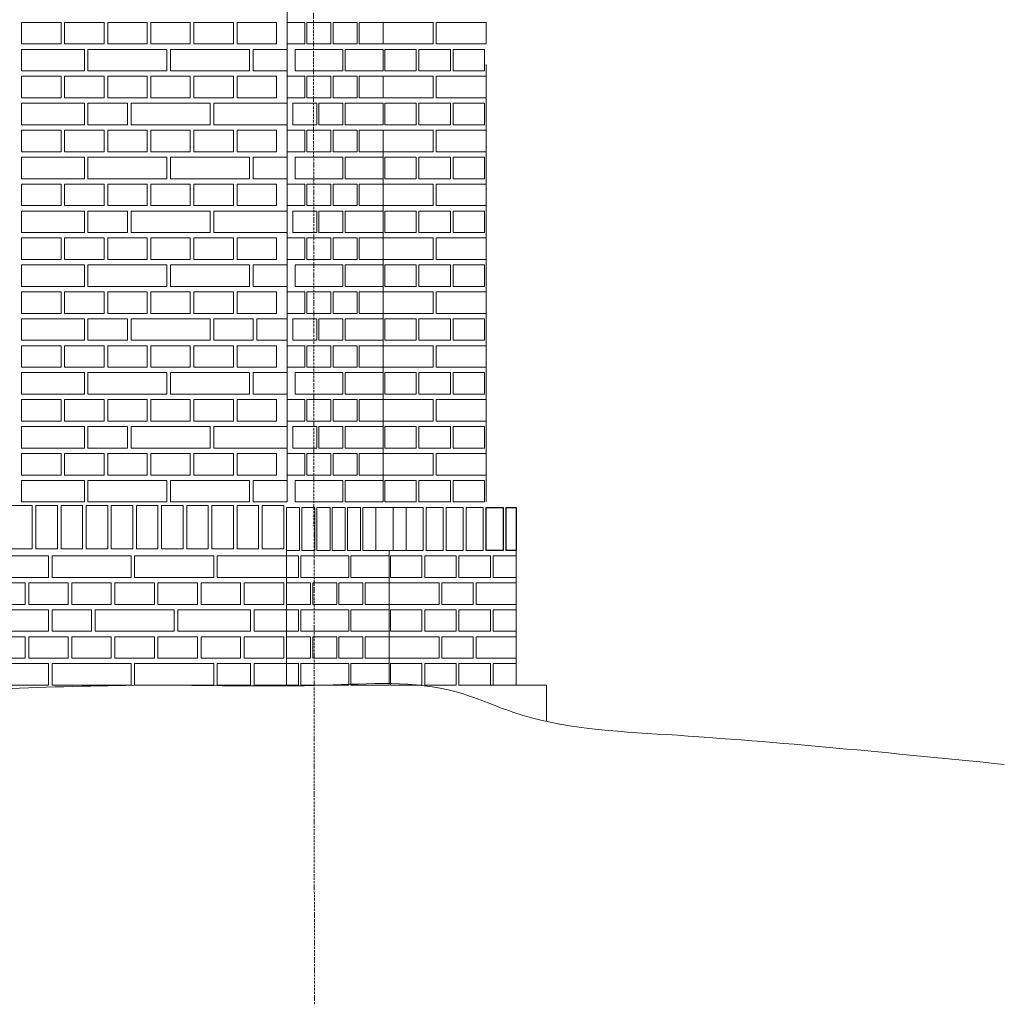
# Model space of a CAD drawing. Header units: millimetres. Extents: x -37887 to 94344, y -69777 to 116976.
# Tile 11 of 205: x 5206 to 7947, y -929 to 1812. Entities that reach past the tile are written whole.
import ezdxf

# ---------------------------------------------------------------- set-up
doc = ezdxf.new("R2010")
doc.units = ezdxf.units.MM
doc.linetypes.add('Linia siatki', pattern=[19.05, 12.7, -3.175, 0, -3.175])
for name, color, linetype, lineweight in [('01_inwentaryzacja', 8, 'Continuous', 9), ('02_odbudowa', 7, 'Continuous', 30), ('S-GRID', 1, 'Continuous', 9)]:
    doc.layers.add(name, color=color, linetype=linetype, lineweight=lineweight)

msp = doc.modelspace()

# ---------------------------------------------------------------- linework, layer by layer
at = {"layer": '01_inwentaryzacja'}
for p, q in [((5951.3, 5479.4), (5951.3, 469.4)), ((6504.6, 1687.6), (6504.6, 469.4)), ((6218.4, 1469.1), (6218.4, 469.4)), ((5948.9, 409.4), (5948.9, -40.6)), ((6234.5, 334.4), (6234.5, -40.6)), ((6588.7, 334.4), (6588.7, -40.6)), ((5891.9, -40.6), (5891.9, -42.7)), ((6495.8, -40.6), (6672.8, -40.6)), ((6672.8, -40.6), (6672.8, -141.3))]:
    msp.add_line(p, q, dxfattribs=at)
for points in [[(5211.3, 1804.4), (5211.3, 1744.4), (5321.3, 1744.4), (5321.3, 1804.4), (5211.3, 1804.4)], [(5331.3, 1804.4), (5331.3, 1744.4), (5441.3, 1744.4), (5441.3, 1804.4), (5331.3, 1804.4)], [(5451.3, 1804.4), (5451.3, 1744.4), (5561.3, 1744.4), (5561.3, 1804.4), (5451.3, 1804.4)], [(5571.3, 1804.4), (5571.3, 1744.4), (5681.3, 1744.4), (5681.3, 1804.4), (5571.3, 1804.4)], [(5691.3, 1804.4), (5691.3, 1744.4), (5801.3, 1744.4), (5801.3, 1804.4), (5691.3, 1804.4)], [(5811.3, 1804.4), (5811.3, 1744.4), (5921.3, 1744.4), (5921.3, 1804.4), (5811.3, 1804.4)], [(5951.3, 1744.4), (6000, 1744.4), (6000, 1804.4), (5951.3, 1804.4), (5951.3, 1744.4)], [(6006.1, 1744.4), (6072.8, 1744.4), (6072.8, 1804.4), (6006.1, 1804.4), (6006.1, 1744.4)], [(6078.9, 1744.4), (6145.6, 1744.4), (6145.6, 1804.4), (6078.9, 1804.4), (6078.9, 1744.4)], [(6151.7, 1744.4), (6218.4, 1744.4), (6218.4, 1804.4), (6151.7, 1804.4), (6151.7, 1744.4)], [(6357.5, 1744.4), (6218.4, 1744.4), (6218.4, 1804.4), (6357.5, 1804.4), (6357.5, 1744.4)], [(6504.6, 1744.4), (6365.5, 1744.4), (6365.5, 1804.4), (6504.6, 1804.4), (6504.6, 1744.4)], [(5211.3, 1669.4), (5386.3, 1669.4), (5386.3, 1729.4), (5211.3, 1729.4), (5211.3, 1669.4)], [(5396.3, 1729.4), (5396.3, 1669.4), (5616.3, 1669.4), (5616.3, 1729.4), (5396.3, 1729.4)], [(5626.3, 1729.4), (5626.3, 1669.4), (5846.3, 1669.4), (5846.3, 1729.4), (5626.3, 1729.4)], [(5856.3, 1729.4), (5856.3, 1669.4), (5951.3, 1669.4), (5951.3, 1729.4), (5856.3, 1729.4)], [(6106.2, 1669.4), (6106.2, 1729.4), (5972.7, 1729.4), (5972.7, 1669.4), (6106.2, 1669.4)], [(6218.4, 1669.4), (6218.4, 1729.4), (6112.2, 1729.4), (6112.2, 1669.4), (6218.4, 1669.4)], [(6222.4, 1669.4), (6222.4, 1729.4), (6309.8, 1729.4), (6309.8, 1669.4), (6222.4, 1669.4)], [(6317.8, 1669.4), (6317.8, 1729.4), (6405.2, 1729.4), (6405.2, 1669.4), (6317.8, 1669.4)], [(6413.2, 1669.4), (6413.2, 1729.4), (6500.6, 1729.4), (6500.6, 1669.4), (6413.2, 1669.4)], [(5211.3, 1654.4), (5211.3, 1594.4), (5321.3, 1594.4), (5321.3, 1654.4), (5211.3, 1654.4)], [(5331.3, 1654.4), (5331.3, 1594.4), (5441.3, 1594.4), (5441.3, 1654.4), (5331.3, 1654.4)], [(5451.3, 1654.4), (5451.3, 1594.4), (5561.3, 1594.4), (5561.3, 1654.4), (5451.3, 1654.4)], [(5571.3, 1654.4), (5571.3, 1594.4), (5681.3, 1594.4), (5681.3, 1654.4), (5571.3, 1654.4)], [(5691.3, 1654.4), (5691.3, 1594.4), (5801.3, 1594.4), (5801.3, 1654.4), (5691.3, 1654.4)], [(5811.3, 1654.4), (5811.3, 1594.4), (5921.3, 1594.4), (5921.3, 1654.4), (5811.3, 1654.4)], [(5951.3, 1594.4), (6000, 1594.4), (6000, 1654.4), (5951.3, 1654.4), (5951.3, 1594.4)], [(6006.1, 1594.4), (6072.8, 1594.4), (6072.8, 1654.4), (6006.1, 1654.4), (6006.1, 1594.4)], [(6078.9, 1594.4), (6145.6, 1594.4), (6145.6, 1654.4), (6078.9, 1654.4), (6078.9, 1594.4)], [(6151.7, 1594.4), (6218.4, 1594.4), (6218.4, 1654.4), (6151.7, 1654.4), (6151.7, 1594.4)], [(6357.5, 1594.4), (6218.4, 1594.4), (6218.4, 1654.4), (6357.5, 1654.4), (6357.5, 1594.4)], [(6504.6, 1594.4), (6365.5, 1594.4), (6365.5, 1654.4), (6504.6, 1654.4), (6504.6, 1594.4)], [(5211.3, 1519.4), (5386.3, 1519.4), (5386.3, 1579.4), (5211.3, 1579.4), (5211.3, 1519.4)], [(5396.3, 1579.4), (5396.3, 1519.4), (5506.3, 1519.4), (5506.3, 1579.4), (5396.3, 1579.4)], [(5516.3, 1579.4), (5516.3, 1519.4), (5736.3, 1519.4), (5736.3, 1579.4), (5516.3, 1579.4)], [(5746.3, 1579.4), (5746.3, 1519.4), (5951.3, 1519.4), (5951.3, 1579.4), (5746.3, 1579.4)], [(5966.6, 1519.4), (6033.4, 1519.4), (6033.4, 1579.4), (5966.6, 1579.4), (5966.6, 1519.4)], [(6039.4, 1519.4), (6106.2, 1519.4), (6106.2, 1579.4), (6039.4, 1579.4), (6039.4, 1519.4)], [(6218.4, 1519.4), (6218.4, 1579.4), (6112.2, 1579.4), (6112.2, 1519.4), (6218.4, 1519.4)], [(6222.4, 1519.4), (6222.4, 1579.4), (6309.8, 1579.4), (6309.8, 1519.4), (6222.4, 1519.4)], [(6317.8, 1519.4), (6317.8, 1579.4), (6405.2, 1579.4), (6405.2, 1519.4), (6317.8, 1519.4)], [(6413.2, 1519.4), (6413.2, 1579.4), (6500.6, 1579.4), (6500.6, 1519.4), (6413.2, 1519.4)], [(5211.3, 1504.4), (5211.3, 1444.4), (5321.3, 1444.4), (5321.3, 1504.4), (5211.3, 1504.4)], [(5331.3, 1504.4), (5331.3, 1444.4), (5441.3, 1444.4), (5441.3, 1504.4), (5331.3, 1504.4)], [(5451.3, 1504.4), (5451.3, 1444.4), (5561.3, 1444.4), (5561.3, 1504.4), (5451.3, 1504.4)], [(5571.3, 1504.4), (5571.3, 1444.4), (5681.3, 1444.4), (5681.3, 1504.4), (5571.3, 1504.4)], [(5691.3, 1504.4), (5691.3, 1444.4), (5801.3, 1444.4), (5801.3, 1504.4), (5691.3, 1504.4)], [(5811.3, 1504.4), (5811.3, 1444.4), (5921.3, 1444.4), (5921.3, 1504.4), (5811.3, 1504.4)], [(5951.3, 1444.4), (6000, 1444.4), (6000, 1504.4), (5951.3, 1504.4), (5951.3, 1444.4)], [(6006.1, 1444.4), (6072.8, 1444.4), (6072.8, 1504.4), (6006.1, 1504.4), (6006.1, 1444.4)], [(6078.9, 1444.4), (6145.6, 1444.4), (6145.6, 1504.4), (6078.9, 1504.4), (6078.9, 1444.4)], [(6151.7, 1444.4), (6218.4, 1444.4), (6218.4, 1504.4), (6151.7, 1504.4), (6151.7, 1444.4)], [(6357.5, 1444.4), (6218.4, 1444.4), (6218.4, 1504.4), (6357.5, 1504.4), (6357.5, 1444.4)], [(6504.6, 1444.4), (6365.5, 1444.4), (6365.5, 1504.4), (6504.6, 1504.4), (6504.6, 1444.4)], [(5211.3, 1369.4), (5386.3, 1369.4), (5386.3, 1429.4), (5211.3, 1429.4), (5211.3, 1369.4)], [(5396.3, 1429.4), (5396.3, 1369.4), (5616.3, 1369.4), (5616.3, 1429.4), (5396.3, 1429.4)], [(5626.3, 1429.4), (5626.3, 1369.4), (5846.3, 1369.4), (5846.3, 1429.4), (5626.3, 1429.4)], [(5856.3, 1429.4), (5856.3, 1369.4), (5951.3, 1369.4), (5951.3, 1429.4), (5856.3, 1429.4)], [(6106.2, 1369.4), (6106.2, 1429.4), (5972.7, 1429.4), (5972.7, 1369.4), (6106.2, 1369.4)], [(6218.4, 1369.4), (6218.4, 1429.4), (6112.2, 1429.4), (6112.2, 1369.4), (6218.4, 1369.4)], [(6222.4, 1369.4), (6222.4, 1429.4), (6309.8, 1429.4), (6309.8, 1369.4), (6222.4, 1369.4)], [(6317.8, 1369.4), (6317.8, 1429.4), (6405.2, 1429.4), (6405.2, 1369.4), (6317.8, 1369.4)], [(6413.2, 1369.4), (6413.2, 1429.4), (6500.6, 1429.4), (6500.6, 1369.4), (6413.2, 1369.4)], [(5211.3, 1354.4), (5211.3, 1294.4), (5321.3, 1294.4), (5321.3, 1354.4), (5211.3, 1354.4)], [(5331.3, 1354.4), (5331.3, 1294.4), (5441.3, 1294.4), (5441.3, 1354.4), (5331.3, 1354.4)], [(5451.3, 1354.4), (5451.3, 1294.4), (5561.3, 1294.4), (5561.3, 1354.4), (5451.3, 1354.4)], [(5571.3, 1354.4), (5571.3, 1294.4), (5681.3, 1294.4), (5681.3, 1354.4), (5571.3, 1354.4)], [(5691.3, 1354.4), (5691.3, 1294.4), (5801.3, 1294.4), (5801.3, 1354.4), (5691.3, 1354.4)], [(5811.3, 1354.4), (5811.3, 1294.4), (5921.3, 1294.4), (5921.3, 1354.4), (5811.3, 1354.4)], [(5951.3, 1294.4), (6000, 1294.4), (6000, 1354.4), (5951.3, 1354.4), (5951.3, 1294.4)], [(6006.1, 1294.4), (6072.8, 1294.4), (6072.8, 1354.4), (6006.1, 1354.4), (6006.1, 1294.4)], [(6078.9, 1294.4), (6145.6, 1294.4), (6145.6, 1354.4), (6078.9, 1354.4), (6078.9, 1294.4)], [(6151.7, 1294.4), (6218.4, 1294.4), (6218.4, 1354.4), (6151.7, 1354.4), (6151.7, 1294.4)], [(6357.5, 1294.4), (6218.4, 1294.4), (6218.4, 1354.4), (6357.5, 1354.4), (6357.5, 1294.4)], [(6504.6, 1294.4), (6365.5, 1294.4), (6365.5, 1354.4), (6504.6, 1354.4), (6504.6, 1294.4)], [(5211.3, 1219.4), (5386.3, 1219.4), (5386.3, 1279.4), (5211.3, 1279.4), (5211.3, 1219.4)], [(5396.3, 1279.4), (5396.3, 1219.4), (5506.3, 1219.4), (5506.3, 1279.4), (5396.3, 1279.4)], [(5516.3, 1279.4), (5516.3, 1219.4), (5736.3, 1219.4), (5736.3, 1279.4), (5516.3, 1279.4)], [(5746.3, 1279.4), (5746.3, 1219.4), (5951.3, 1219.4), (5951.3, 1279.4), (5746.3, 1279.4)], [(5966.6, 1219.4), (6033.4, 1219.4), (6033.4, 1279.4), (5966.6, 1279.4), (5966.6, 1219.4)], [(6039.4, 1219.4), (6106.2, 1219.4), (6106.2, 1279.4), (6039.4, 1279.4), (6039.4, 1219.4)], [(6218.4, 1219.4), (6218.4, 1279.4), (6112.2, 1279.4), (6112.2, 1219.4), (6218.4, 1219.4)], [(6222.4, 1219.4), (6222.4, 1279.4), (6309.8, 1279.4), (6309.8, 1219.4), (6222.4, 1219.4)], [(6317.8, 1219.4), (6317.8, 1279.4), (6405.2, 1279.4), (6405.2, 1219.4), (6317.8, 1219.4)], [(6413.2, 1219.4), (6413.2, 1279.4), (6500.6, 1279.4), (6500.6, 1219.4), (6413.2, 1219.4)], [(5211.3, 1204.4), (5211.3, 1144.4), (5321.3, 1144.4), (5321.3, 1204.4), (5211.3, 1204.4)], [(5331.3, 1204.4), (5331.3, 1144.4), (5441.3, 1144.4), (5441.3, 1204.4), (5331.3, 1204.4)], [(5451.3, 1204.4), (5451.3, 1144.4), (5561.3, 1144.4), (5561.3, 1204.4), (5451.3, 1204.4)], [(5571.3, 1204.4), (5571.3, 1144.4), (5681.3, 1144.4), (5681.3, 1204.4), (5571.3, 1204.4)], [(5691.3, 1204.4), (5691.3, 1144.4), (5801.3, 1144.4), (5801.3, 1204.4), (5691.3, 1204.4)], [(5811.3, 1204.4), (5811.3, 1144.4), (5921.3, 1144.4), (5921.3, 1204.4), (5811.3, 1204.4)], [(5951.3, 1144.4), (6000, 1144.4), (6000, 1204.4), (5951.3, 1204.4), (5951.3, 1144.4)], [(6006.1, 1144.4), (6072.8, 1144.4), (6072.8, 1204.4), (6006.1, 1204.4), (6006.1, 1144.4)], [(6078.9, 1144.4), (6145.6, 1144.4), (6145.6, 1204.4), (6078.9, 1204.4), (6078.9, 1144.4)], [(6151.7, 1144.4), (6218.4, 1144.4), (6218.4, 1204.4), (6151.7, 1204.4), (6151.7, 1144.4)], [(6357.5, 1144.4), (6218.4, 1144.4), (6218.4, 1204.4), (6357.5, 1204.4), (6357.5, 1144.4)], [(6504.6, 1144.4), (6365.5, 1144.4), (6365.5, 1204.4), (6504.6, 1204.4), (6504.6, 1144.4)], [(5211.3, 1069.4), (5386.3, 1069.4), (5386.3, 1129.4), (5211.3, 1129.4), (5211.3, 1069.4)], [(5396.3, 1129.4), (5396.3, 1069.4), (5616.3, 1069.4), (5616.3, 1129.4), (5396.3, 1129.4)], [(5626.3, 1129.4), (5626.3, 1069.4), (5846.3, 1069.4), (5846.3, 1129.4), (5626.3, 1129.4)], [(5856.3, 1129.4), (5856.3, 1069.4), (5951.3, 1069.4), (5951.3, 1129.4), (5856.3, 1129.4)], [(6106.2, 1069.4), (6106.2, 1129.4), (5972.7, 1129.4), (5972.7, 1069.4), (6106.2, 1069.4)], [(6218.4, 1069.4), (6218.4, 1129.4), (6112.2, 1129.4), (6112.2, 1069.4), (6218.4, 1069.4)], [(6222.4, 1069.4), (6222.4, 1129.4), (6309.8, 1129.4), (6309.8, 1069.4), (6222.4, 1069.4)], [(6317.8, 1069.4), (6317.8, 1129.4), (6405.2, 1129.4), (6405.2, 1069.4), (6317.8, 1069.4)], [(6413.2, 1069.4), (6413.2, 1129.4), (6500.6, 1129.4), (6500.6, 1069.4), (6413.2, 1069.4)], [(5211.3, 1054.4), (5211.3, 994.4), (5321.3, 994.4), (5321.3, 1054.4), (5211.3, 1054.4)], [(5331.3, 1054.4), (5331.3, 994.4), (5441.3, 994.4), (5441.3, 1054.4), (5331.3, 1054.4)], [(5451.3, 1054.4), (5451.3, 994.4), (5561.3, 994.4), (5561.3, 1054.4), (5451.3, 1054.4)], [(5571.3, 1054.4), (5571.3, 994.4), (5681.3, 994.4), (5681.3, 1054.4), (5571.3, 1054.4)], [(5691.3, 1054.4), (5691.3, 994.4), (5801.3, 994.4), (5801.3, 1054.4), (5691.3, 1054.4)], [(5811.3, 1054.4), (5811.3, 994.4), (5921.3, 994.4), (5921.3, 1054.4), (5811.3, 1054.4)], [(5951.3, 994.4), (6000, 994.4), (6000, 1054.4), (5951.3, 1054.4), (5951.3, 994.4)], [(6006.1, 994.4), (6072.8, 994.4), (6072.8, 1054.4), (6006.1, 1054.4), (6006.1, 994.4)], [(6078.9, 994.4), (6145.6, 994.4), (6145.6, 1054.4), (6078.9, 1054.4), (6078.9, 994.4)], [(6151.7, 994.4), (6218.4, 994.4), (6218.4, 1054.4), (6151.7, 1054.4), (6151.7, 994.4)], [(6357.5, 994.4), (6218.4, 994.4), (6218.4, 1054.4), (6357.5, 1054.4), (6357.5, 994.4)], [(6504.6, 994.4), (6365.5, 994.4), (6365.5, 1054.4), (6504.6, 1054.4), (6504.6, 994.4)], [(5211.3, 919.4), (5386.3, 919.4), (5386.3, 979.4), (5211.3, 979.4), (5211.3, 919.4)], [(5396.3, 979.4), (5396.3, 919.4), (5506.3, 919.4), (5506.3, 979.4), (5396.3, 979.4)], [(5516.3, 979.4), (5516.3, 919.4), (5736.3, 919.4), (5736.3, 979.4), (5516.3, 979.4)], [(5746.3, 979.4), (5746.3, 919.4), (5856.3, 919.4), (5856.3, 979.4), (5746.3, 979.4)], [(5866.3, 979.4), (5866.3, 919.4), (5951.3, 919.4), (5951.3, 979.4), (5866.3, 979.4)], [(5966.6, 919.4), (6033.4, 919.4), (6033.4, 979.4), (5966.6, 979.4), (5966.6, 919.4)], [(6039.4, 919.4), (6106.2, 919.4), (6106.2, 979.4), (6039.4, 979.4), (6039.4, 919.4)], [(6218.4, 919.4), (6218.4, 979.4), (6112.2, 979.4), (6112.2, 919.4), (6218.4, 919.4)], [(6222.4, 919.4), (6222.4, 979.4), (6309.8, 979.4), (6309.8, 919.4), (6222.4, 919.4)], [(6317.8, 919.4), (6317.8, 979.4), (6405.2, 979.4), (6405.2, 919.4), (6317.8, 919.4)], [(6413.2, 919.4), (6413.2, 979.4), (6500.6, 979.4), (6500.6, 919.4), (6413.2, 919.4)], [(5211.3, 904.4), (5211.3, 844.4), (5321.3, 844.4), (5321.3, 904.4), (5211.3, 904.4)], [(5331.3, 904.4), (5331.3, 844.4), (5441.3, 844.4), (5441.3, 904.4), (5331.3, 904.4)], [(5451.3, 904.4), (5451.3, 844.4), (5561.3, 844.4), (5561.3, 904.4), (5451.3, 904.4)], [(5571.3, 904.4), (5571.3, 844.4), (5681.3, 844.4), (5681.3, 904.4), (5571.3, 904.4)], [(5691.3, 904.4), (5691.3, 844.4), (5801.3, 844.4), (5801.3, 904.4), (5691.3, 904.4)], [(5811.3, 904.4), (5811.3, 844.4), (5921.3, 844.4), (5921.3, 904.4), (5811.3, 904.4)], [(5951.3, 844.4), (6000, 844.4), (6000, 904.4), (5951.3, 904.4), (5951.3, 844.4)], [(6006.1, 844.4), (6072.8, 844.4), (6072.8, 904.4), (6006.1, 904.4), (6006.1, 844.4)], [(6078.9, 844.4), (6145.6, 844.4), (6145.6, 904.4), (6078.9, 904.4), (6078.9, 844.4)], [(6151.7, 844.4), (6218.4, 844.4), (6218.4, 904.4), (6151.7, 904.4), (6151.7, 844.4)], [(6357.5, 844.4), (6218.4, 844.4), (6218.4, 904.4), (6357.5, 904.4), (6357.5, 844.4)], [(6504.6, 844.4), (6365.5, 844.4), (6365.5, 904.4), (6504.6, 904.4), (6504.6, 844.4)], [(5211.3, 769.4), (5386.3, 769.4), (5386.3, 829.4), (5211.3, 829.4), (5211.3, 769.4)], [(5396.3, 829.4), (5396.3, 769.4), (5616.3, 769.4), (5616.3, 829.4), (5396.3, 829.4)], [(5626.3, 829.4), (5626.3, 769.4), (5846.3, 769.4), (5846.3, 829.4), (5626.3, 829.4)], [(5856.3, 829.4), (5856.3, 769.4), (5951.3, 769.4), (5951.3, 829.4), (5856.3, 829.4)], [(6106.2, 769.4), (6106.2, 829.4), (5972.7, 829.4), (5972.7, 769.4), (6106.2, 769.4)], [(6218.4, 769.4), (6218.4, 829.4), (6112.2, 829.4), (6112.2, 769.4), (6218.4, 769.4)], [(6222.4, 769.4), (6222.4, 829.4), (6309.8, 829.4), (6309.8, 769.4), (6222.4, 769.4)], [(6317.8, 769.4), (6317.8, 829.4), (6405.2, 829.4), (6405.2, 769.4), (6317.8, 769.4)], [(6413.2, 769.4), (6413.2, 829.4), (6500.6, 829.4), (6500.6, 769.4), (6413.2, 769.4)], [(5211.3, 754.4), (5211.3, 694.4), (5321.3, 694.4), (5321.3, 754.4), (5211.3, 754.4)], [(5331.3, 754.4), (5331.3, 694.4), (5441.3, 694.4), (5441.3, 754.4), (5331.3, 754.4)], [(5451.3, 754.4), (5451.3, 694.4), (5561.3, 694.4), (5561.3, 754.4), (5451.3, 754.4)], [(5571.3, 754.4), (5571.3, 694.4), (5681.3, 694.4), (5681.3, 754.4), (5571.3, 754.4)], [(5691.3, 754.4), (5691.3, 694.4), (5801.3, 694.4), (5801.3, 754.4), (5691.3, 754.4)], [(5811.3, 754.4), (5811.3, 694.4), (5921.3, 694.4), (5921.3, 754.4), (5811.3, 754.4)], [(5951.3, 694.4), (6000, 694.4), (6000, 754.4), (5951.3, 754.4), (5951.3, 694.4)], [(6006.1, 694.4), (6072.8, 694.4), (6072.8, 754.4), (6006.1, 754.4), (6006.1, 694.4)], [(6078.9, 694.4), (6145.6, 694.4), (6145.6, 754.4), (6078.9, 754.4), (6078.9, 694.4)], [(6151.7, 694.4), (6218.4, 694.4), (6218.4, 754.4), (6151.7, 754.4), (6151.7, 694.4)], [(6357.5, 694.4), (6218.4, 694.4), (6218.4, 754.4), (6357.5, 754.4), (6357.5, 694.4)], [(6504.6, 694.4), (6365.5, 694.4), (6365.5, 754.4), (6504.6, 754.4), (6504.6, 694.4)], [(5211.3, 619.4), (5386.3, 619.4), (5386.3, 679.4), (5211.3, 679.4), (5211.3, 619.4)], [(5396.3, 679.4), (5396.3, 619.4), (5506.3, 619.4), (5506.3, 679.4), (5396.3, 679.4)], [(5516.3, 679.4), (5516.3, 619.4), (5736.3, 619.4), (5736.3, 679.4), (5516.3, 679.4)], [(5746.3, 679.4), (5746.3, 619.4), (5951.3, 619.4), (5951.3, 679.4), (5746.3, 679.4)], [(5966.6, 619.4), (6033.4, 619.4), (6033.4, 679.4), (5966.6, 679.4), (5966.6, 619.4)], [(6039.4, 619.4), (6106.2, 619.4), (6106.2, 679.4), (6039.4, 679.4), (6039.4, 619.4)], [(6218.4, 619.4), (6218.4, 679.4), (6112.2, 679.4), (6112.2, 619.4), (6218.4, 619.4)], [(6222.4, 619.4), (6222.4, 679.4), (6309.8, 679.4), (6309.8, 619.4), (6222.4, 619.4)], [(6317.8, 619.4), (6317.8, 679.4), (6405.2, 679.4), (6405.2, 619.4), (6317.8, 619.4)], [(6413.2, 619.4), (6413.2, 679.4), (6500.6, 679.4), (6500.6, 619.4), (6413.2, 619.4)], [(5211.3, 604.4), (5211.3, 544.4), (5321.3, 544.4), (5321.3, 604.4), (5211.3, 604.4)], [(5331.3, 604.4), (5331.3, 544.4), (5441.3, 544.4), (5441.3, 604.4), (5331.3, 604.4)], [(5451.3, 604.4), (5451.3, 544.4), (5561.3, 544.4), (5561.3, 604.4), (5451.3, 604.4)], [(5571.3, 604.4), (5571.3, 544.4), (5681.3, 544.4), (5681.3, 604.4), (5571.3, 604.4)], [(5691.3, 604.4), (5691.3, 544.4), (5801.3, 544.4), (5801.3, 604.4), (5691.3, 604.4)], [(5811.3, 604.4), (5811.3, 544.4), (5921.3, 544.4), (5921.3, 604.4), (5811.3, 604.4)], [(5951.3, 544.4), (6000, 544.4), (6000, 604.4), (5951.3, 604.4), (5951.3, 544.4)], [(6006.1, 544.4), (6072.8, 544.4), (6072.8, 604.4), (6006.1, 604.4), (6006.1, 544.4)], [(6078.9, 544.4), (6145.6, 544.4), (6145.6, 604.4), (6078.9, 604.4), (6078.9, 544.4)], [(6151.7, 544.4), (6218.4, 544.4), (6218.4, 604.4), (6151.7, 604.4), (6151.7, 544.4)], [(6357.5, 544.4), (6218.4, 544.4), (6218.4, 604.4), (6357.5, 604.4), (6357.5, 544.4)], [(6504.6, 544.4), (6365.5, 544.4), (6365.5, 604.4), (6504.6, 604.4), (6504.6, 544.4)], [(5211.3, 469.4), (5386.3, 469.4), (5386.3, 529.4), (5211.3, 529.4), (5211.3, 469.4)], [(5396.3, 529.4), (5396.3, 469.4), (5616.3, 469.4), (5616.3, 529.4), (5396.3, 529.4)], [(5626.3, 529.4), (5626.3, 469.4), (5846.3, 469.4), (5846.3, 529.4), (5626.3, 529.4)], [(5856.3, 529.4), (5856.3, 469.4), (5951.3, 469.4), (5951.3, 529.4), (5856.3, 529.4)], [(6106.2, 469.4), (6106.2, 529.4), (5972.7, 529.4), (5972.7, 469.4), (6106.2, 469.4)], [(6218.4, 469.4), (6218.4, 529.4), (6112.2, 529.4), (6112.2, 469.4), (6218.4, 469.4)], [(6222.4, 469.4), (6222.4, 529.4), (6309.8, 529.4), (6309.8, 469.4), (6222.4, 469.4)], [(6317.8, 469.4), (6317.8, 529.4), (6405.2, 529.4), (6405.2, 469.4), (6317.8, 469.4)], [(6413.2, 469.4), (6413.2, 529.4), (6500.6, 529.4), (6500.6, 469.4), (6413.2, 469.4)], [(5181.3, 339.4), (5181.3, 459.4), (5241.3, 459.4), (5241.3, 339.4), (5181.3, 339.4)], [(5251.3, 339.4), (5251.3, 459.4), (5311.3, 459.4), (5311.3, 339.4), (5251.3, 339.4)], [(5321.3, 339.4), (5321.3, 459.4), (5381.3, 459.4), (5381.3, 339.4), (5321.3, 339.4)], [(5321.3, 339.4), (5321.3, 459.4), (5381.3, 459.4), (5381.3, 339.4), (5321.3, 339.4)], [(5391.3, 339.4), (5391.3, 459.4), (5451.3, 459.4), (5451.3, 339.4), (5391.3, 339.4)], [(5461.3, 339.4), (5461.3, 459.4), (5521.3, 459.4), (5521.3, 339.4), (5461.3, 339.4)], [(5531.3, 339.4), (5531.3, 459.4), (5591.3, 459.4), (5591.3, 339.4), (5531.3, 339.4)], [(5601.3, 339.4), (5601.3, 459.4), (5661.3, 459.4), (5661.3, 339.4), (5601.3, 339.4)], [(5671.3, 339.4), (5671.3, 459.4), (5731.3, 459.4), (5731.3, 339.4), (5671.3, 339.4)], [(5741.3, 339.4), (5741.3, 459.4), (5801.3, 459.4), (5801.3, 339.4), (5741.3, 339.4)], [(5811.3, 339.4), (5811.3, 459.4), (5871.3, 459.4), (5871.3, 339.4), (5811.3, 339.4)], [(5881.3, 339.4), (5881.3, 459.4), (5941.3, 459.4), (5941.3, 339.4), (5881.3, 339.4)], [(5111.3, 259.4), (5286.3, 259.4), (5286.3, 319.4), (5111.3, 319.4), (5111.3, 259.4)], [(5296.3, 319.4), (5296.3, 259.4), (5516.3, 259.4), (5516.3, 319.4), (5296.3, 319.4)], [(5526.3, 319.4), (5526.3, 259.4), (5746.3, 259.4), (5746.3, 319.4), (5526.3, 319.4)], [(5756.3, 319.4), (5756.3, 259.4), (5948.9, 259.4), (5948.9, 319.4), (5756.3, 319.4)], [(5982.7, 259.4), (5982.7, 319.4), (5948.9, 319.4), (5948.9, 259.4), (5982.7, 259.4)], [(6122.2, 259.4), (6122.2, 319.4), (5988.7, 319.4), (5988.7, 259.4), (6122.2, 259.4)], [(6234.5, 259.4), (6234.5, 319.4), (6128.3, 319.4), (6128.3, 259.4), (6234.5, 259.4)], [(6238.4, 259.4), (6238.4, 319.4), (6325.9, 319.4), (6325.9, 259.4), (6238.4, 259.4)], [(6333.8, 259.4), (6333.8, 319.4), (6421.3, 319.4), (6421.3, 259.4), (6333.8, 259.4)], [(6429.2, 259.4), (6429.2, 319.4), (6516.7, 319.4), (6516.7, 259.4), (6429.2, 259.4)], [(6524.6, 259.4), (6524.6, 319.4), (6588.7, 319.4)], [(6588.7, 259.4), (6524.6, 259.4)], [(5111.3, 244.4), (5111.3, 184.4), (5221.3, 184.4), (5221.3, 244.4), (5111.3, 244.4)], [(5231.3, 244.4), (5231.3, 184.4), (5341.3, 184.4), (5341.3, 244.4), (5231.3, 244.4)], [(5351.3, 244.4), (5351.3, 184.4), (5461.3, 184.4), (5461.3, 244.4), (5351.3, 244.4)], [(5471.3, 244.4), (5471.3, 184.4), (5581.3, 184.4), (5581.3, 244.4), (5471.3, 244.4)], [(5591.3, 244.4), (5591.3, 184.4), (5701.3, 184.4), (5701.3, 244.4), (5591.3, 244.4)], [(5711.3, 244.4), (5711.3, 184.4), (5821.3, 184.4), (5821.3, 244.4), (5711.3, 244.4)], [(5831.3, 244.4), (5831.3, 184.4), (5941.3, 184.4), (5941.3, 244.4), (5831.3, 244.4)], [(5948.9, 184.4), (6016, 184.4), (6016, 244.4), (5948.9, 244.4), (5948.9, 184.4)], [(6022.1, 184.4), (6088.8, 184.4), (6088.8, 244.4), (6022.1, 244.4), (6022.1, 184.4)], [(6094.9, 184.4), (6161.7, 184.4), (6161.7, 244.4), (6094.9, 244.4), (6094.9, 184.4)], [(6167.7, 184.4), (6234.5, 184.4), (6234.5, 244.4), (6167.7, 244.4), (6167.7, 184.4)], [(6373.6, 184.4), (6234.5, 184.4), (6234.5, 244.4), (6373.6, 244.4), (6373.6, 184.4)], [(6381.5, 184.4), (6381.5, 244.4), (6469, 244.4), (6469, 184.4), (6381.5, 184.4)], [(6588.7, 184.4), (6476.9, 184.4), (6476.9, 244.4), (6588.7, 244.4)], [(5111.3, 109.4), (5286.3, 109.4), (5286.3, 169.4), (5111.3, 169.4), (5111.3, 109.4)], [(5296.3, 169.4), (5296.3, 109.4), (5406.3, 109.4), (5406.3, 169.4), (5296.3, 169.4)], [(5416.3, 169.4), (5416.3, 109.4), (5636.3, 109.4), (5636.3, 169.4), (5416.3, 169.4)], [(5646.3, 169.4), (5646.3, 109.4), (5848.9, 109.4), (5848.9, 169.4), (5646.3, 169.4)], [(5858.9, 169.4), (5858.9, 109.4), (5948.9, 109.4), (5948.9, 169.4), (5858.9, 169.4)], [(5982.7, 109.4), (5982.7, 169.4), (5948.9, 169.4), (5948.9, 109.4), (5982.7, 109.4)], [(6122.2, 109.4), (6122.2, 169.4), (5988.7, 169.4), (5988.7, 109.4), (6122.2, 109.4)], [(6234.5, 109.4), (6234.5, 169.4), (6128.3, 169.4), (6128.3, 109.4), (6234.5, 109.4)], [(6238.4, 109.4), (6238.4, 169.4), (6325.9, 169.4), (6325.9, 109.4), (6238.4, 109.4)], [(6333.8, 109.4), (6333.8, 169.4), (6421.3, 169.4), (6421.3, 109.4), (6333.8, 109.4)], [(6429.2, 109.4), (6429.2, 169.4), (6516.7, 169.4), (6516.7, 109.4), (6429.2, 109.4)], [(6524.6, 109.4), (6524.6, 169.4), (6588.7, 169.4)], [(5111.3, 94.4), (5111.3, 34.4), (5221.3, 34.4), (5221.3, 94.4), (5111.3, 94.4)], [(5231.3, 94.4), (5231.3, 34.4), (5341.3, 34.4), (5341.3, 94.4), (5231.3, 94.4)], [(5351.3, 94.4), (5351.3, 34.4), (5461.3, 34.4), (5461.3, 94.4), (5351.3, 94.4)], [(5471.3, 94.4), (5471.3, 34.4), (5581.3, 34.4), (5581.3, 94.4), (5471.3, 94.4)], [(5591.3, 94.4), (5591.3, 34.4), (5701.3, 34.4), (5701.3, 94.4), (5591.3, 94.4)], [(5711.3, 94.4), (5711.3, 34.4), (5821.3, 34.4), (5821.3, 94.4), (5711.3, 94.4)], [(5831.3, 94.4), (5831.3, 34.4), (5941.3, 34.4), (5941.3, 94.4), (5831.3, 94.4)], [(5948.9, 34.4), (6016, 34.4), (6016, 94.4), (5948.9, 94.4), (5948.9, 34.4)], [(6022.1, 34.4), (6088.8, 34.4), (6088.8, 94.4), (6022.1, 94.4), (6022.1, 34.4)], [(6094.9, 34.4), (6161.7, 34.4), (6161.7, 94.4), (6094.9, 94.4), (6094.9, 34.4)], [(6167.7, 34.4), (6234.5, 34.4), (6234.5, 94.4), (6167.7, 94.4), (6167.7, 34.4)], [(6373.6, 34.4), (6234.5, 34.4), (6234.5, 94.4), (6373.6, 94.4), (6373.6, 34.4)], [(6381.5, 34.4), (6381.5, 94.4), (6469, 94.4), (6469, 34.4), (6381.5, 34.4)], [(6588.7, 34.4), (6476.9, 34.4), (6476.9, 94.4), (6588.7, 94.4)], [(6588.7, 109.4), (6524.6, 109.4)], [(5111.3, -40.6), (5286.3, -40.6), (5286.3, 19.4), (5111.3, 19.4), (5111.3, -40.6)], [(5296.3, 19.4), (5296.3, -40.6), (5516.3, -40.6), (5516.3, 19.4), (5296.3, 19.4)], [(5526.3, 19.4), (5526.3, -40.6), (5746.3, -40.6), (5746.3, 19.4), (5526.3, 19.4)], [(5756.3, 19.4), (5756.3, -40.6), (5848.9, -40.6), (5848.9, 19.4), (5756.3, 19.4)], [(5858.9, 19.4), (5858.9, -40.6), (5948.9, -40.6), (5948.9, 19.4), (5858.9, 19.4)], [(5982.7, -40.6), (5982.7, 19.4), (5948.9, 19.4), (5948.9, -40.6), (5982.7, -40.6)], [(6122.2, -40.6), (6122.2, 19.4), (5988.7, 19.4), (5988.7, -40.6), (6122.2, -40.6)], [(6234.5, -40.6), (6234.5, 19.4), (6128.3, 19.4), (6128.3, -40.6), (6234.5, -40.6)], [(6238.4, -40.6), (6238.4, 19.4), (6325.9, 19.4), (6325.9, -40.6), (6238.4, -40.6)], [(6333.8, -40.6), (6333.8, 19.4), (6421.3, 19.4), (6421.3, -40.6), (6333.8, -40.6)], [(6429.2, -40.6), (6429.2, 19.4), (6516.7, 19.4), (6516.7, -40.6), (6429.2, -40.6)], [(6524.6, -40.6), (6524.6, 19.4), (6588.7, 19.4)], [(6588.7, -40.6), (6524.6, -40.6)]]:
    msp.add_lwpolyline(points, dxfattribs=at)
for points in [[(5985.3, 454.4), (5948.9, 454.4), (5948.9, 334.4), (5985.3, 334.4)], [(6027.8, 454.4), (5991.4, 454.4), (5991.4, 334.4), (6027.8, 334.4)], [(6070.3, 454.4), (6033.9, 454.4), (6033.9, 334.4), (6070.3, 334.4)], [(6112.7, 454.4), (6076.3, 454.4), (6076.3, 334.4), (6112.7, 334.4)], [(6155.2, 454.4), (6118.8, 454.4), (6118.8, 334.4), (6155.2, 334.4)], [(6198.1, 454.4), (6161.7, 454.4), (6161.7, 334.4), (6198.1, 334.4)], [(6245.7, 454.4), (6198.1, 454.4), (6198.1, 334.4), (6245.7, 334.4)], [(6245.7, 454.4), (6282.2, 454.4), (6282.2, 334.4), (6245.7, 334.4)], [(6329.8, 454.4), (6282.2, 454.4), (6282.2, 334.4), (6329.8, 334.4)], [(6385.5, 454.4), (6337.8, 454.4), (6337.8, 334.4), (6385.5, 334.4)], [(6441.1, 454.4), (6393.4, 454.4), (6393.4, 334.4), (6441.1, 334.4)], [(6496.8, 454.4), (6449.1, 454.4), (6449.1, 334.4), (6496.8, 334.4)]]:
    msp.add_lwpolyline(points, close=True, dxfattribs=at)
msp.add_spline([(233.5, -143.9), (1823.3, -122.1), (2034.7, -88.3), (2187.8, -40.6), (2339.9, -40.6), (2576.7, -40.6), (2991.9, -40.6), (4810.8, -61.3), (5600.4, -40.6), (6055.5, -40.6), (6421.3, -59), (6579.3, -115.6), (7007.7, -178.2), (7947.3, -261.1)], degree=3, dxfattribs=at)
at = {"layer": '02_odbudowa'}
for points in [[(6552.4, 334.4), (6504.7, 334.4), (6504.7, 454.4), (6552.4, 454.4)], [(6588.7, 334.4), (6560.4, 334.4), (6560.4, 454.4), (6588.7, 454.4)]]:
    msp.add_lwpolyline(points, close=True, dxfattribs=at)
at = {"layer": 'S-GRID', "linetype": 'Linia siatki', "ltscale": 0.5}
msp.add_line((6026.8, -928.9), (6018.4, 8334.6), dxfattribs=at)

doc.saveas('drawing.dxf')
